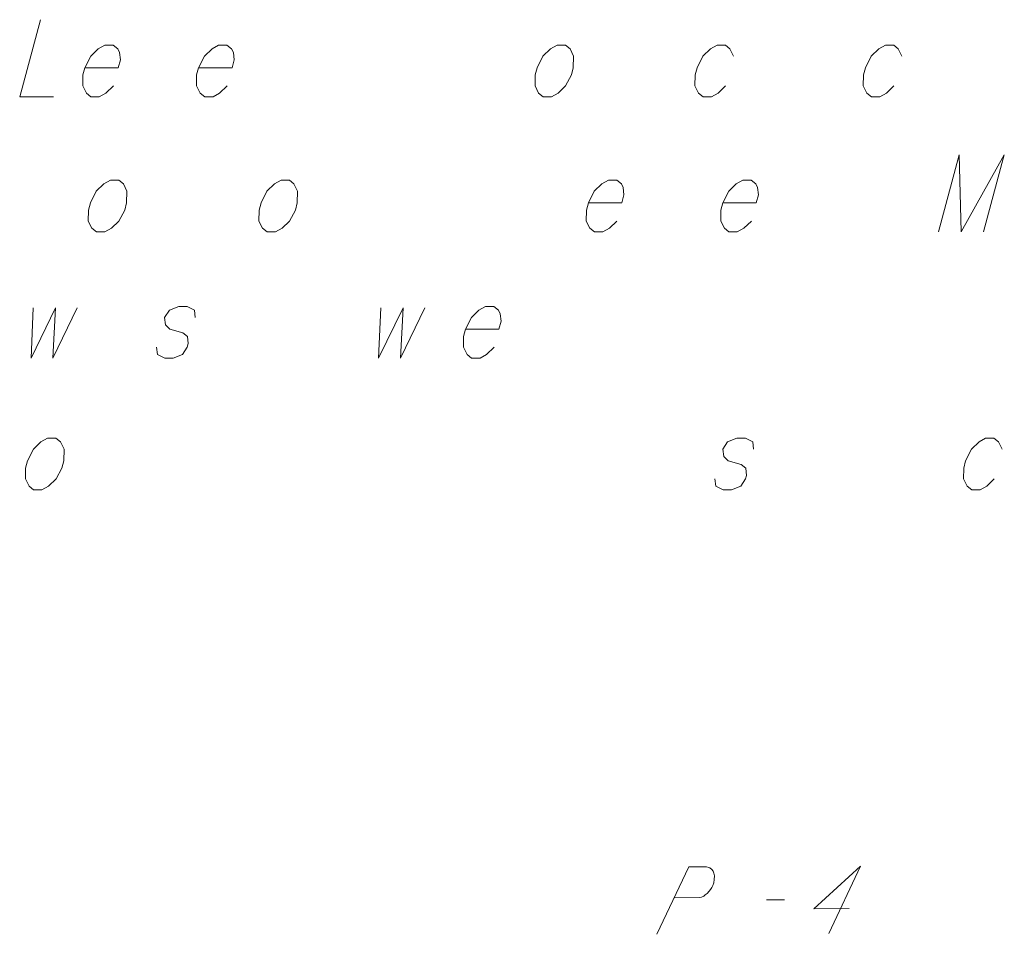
# Model space of a CAD drawing. Header units: metres. Extents: x 5555129 to 5556676, y 5635595 to 5636517.
# Tile 223 of 256: x 5556488 to 5556501, y 5635951 to 5635964. Entities that reach past the tile are written whole.
import ezdxf

# ---------------------------------------------------------------- set-up
doc = ezdxf.new("R2010")
doc.units = ezdxf.units.M
doc.header["$MEASUREMENT"] = 0
doc.linetypes.add('L_0_04', pattern=[1.5, 1, -0.5])
doc.layers.add('#przekroje', color=7, linetype='L_0_04', lineweight=18)
doc.layers.add('#RAMKA', color=7, linetype='Continuous', lineweight=18)

msp = doc.modelspace()

# ---------------------------------------------------------------- linework, layer by layer
at = {"layer": '#przekroje', "color": 7, "linetype": 'Continuous', "lineweight": 18}
msp.add_line((5556498.2872, 5635951.7834), (5556498.52491, 5635951.78443), dxfattribs=at)
at = {"layer": '#przekroje', "color": 7, "linetype": 'Continuous', "lineweight": 18, "flags": 128}
for points in [[(5556496.81902, 5635951.32349), (5556497.24418, 5635952.22535), (5556497.48189, 5635952.22638), (5556497.51317, 5635952.21938), (5556497.52786, 5635952.21241), (5556497.55541, 5635952.19122), (5556497.57192, 5635952.17008), (5556497.58108, 5635952.14178), (5556497.58826, 5635952.10632), (5556497.58626, 5635952.05677), (5556497.58062, 5635952.01422), (5556497.56569, 5635951.97867), (5556497.55274, 5635951.95027), (5556497.53421, 5635951.92185), (5556497.51757, 5635951.90057), (5556497.49347, 5635951.87212), (5556497.46575, 5635951.85069), (5556497.44547, 5635951.83643), (5556497.41406, 5635951.82212), (5556497.38461, 5635951.81496), (5556497.05298, 5635951.81351)], [(5556499.39405, 5635951.6678), (5556498.91872, 5635951.66573), (5556499.54349, 5635952.23535), (5556499.11833, 5635951.33349)]]:
    msp.add_lwpolyline(points, dxfattribs=at)
at = {"layer": '#RAMKA', "color": 7, "linetype": 'Continuous', "lineweight": 18, "flags": 128}
for points in [[(5556488.56424, 5635963.571), (5556488.28731, 5635962.5375), (5556488.74128, 5635962.5375)], [(5556489.15966, 5635962.92809), (5556489.60736, 5635962.92809), (5556489.63572, 5635963.03394), (5556489.62458, 5635963.13158), (5556489.60035, 5635963.18041), (5556489.53882, 5635963.22923), (5556489.42689, 5635963.22923), (5556489.33919, 5635963.18041), (5556489.23841, 5635963.08276), (5556489.15966, 5635962.92809), (5556489.13349, 5635962.83044), (5556489.13155, 5635962.68397), (5556489.18001, 5635962.58632), (5556489.24154, 5635962.5375), (5556489.35347, 5635962.5375), (5556489.44117, 5635962.58632), (5556489.54195, 5635962.68397)], [(5556490.68269, 5635962.92809), (5556491.13039, 5635962.92809), (5556491.15876, 5635963.03394), (5556491.14761, 5635963.13158), (5556491.12338, 5635963.18041), (5556491.06185, 5635963.22923), (5556490.94992, 5635963.22923), (5556490.86222, 5635963.18041), (5556490.76144, 5635963.08276), (5556490.68269, 5635962.92809), (5556490.65652, 5635962.83044), (5556490.65459, 5635962.68397), (5556490.70304, 5635962.58632), (5556490.76457, 5635962.5375), (5556490.8765, 5635962.5375), (5556490.9642, 5635962.58632), (5556491.06498, 5635962.68397)], [(5556495.48171, 5635963.22923), (5556495.39401, 5635963.18041), (5556495.29323, 5635963.08276), (5556495.21448, 5635962.92809), (5556495.18831, 5635962.83044), (5556495.18637, 5635962.68397), (5556495.23483, 5635962.58632), (5556495.29636, 5635962.5375), (5556495.40829, 5635962.5375), (5556495.49599, 5635962.58632), (5556495.59677, 5635962.68397), (5556495.67333, 5635962.83044), (5556495.69949, 5635962.92809), (5556495.70363, 5635963.08276), (5556495.65517, 5635963.18041), (5556495.59364, 5635963.22923), (5556495.48171, 5635963.22923)], [(5556497.84521, 5635963.08276), (5556497.79675, 5635963.18041), (5556497.73522, 5635963.22923), (5556497.62329, 5635963.22923), (5556497.53559, 5635963.18041), (5556497.43481, 5635963.08276), (5556497.35606, 5635962.92809), (5556497.32989, 5635962.83044), (5556497.32795, 5635962.68397), (5556497.37641, 5635962.58632), (5556497.43794, 5635962.5375), (5556497.54987, 5635962.5375), (5556497.63757, 5635962.58632), (5556497.73835, 5635962.68397)], [(5556500.09862, 5635963.08276), (5556500.05016, 5635963.18041), (5556499.98863, 5635963.22923), (5556499.8767, 5635963.22923), (5556499.789, 5635963.18041), (5556499.68822, 5635963.08276), (5556499.60947, 5635962.92809), (5556499.5833, 5635962.83044), (5556499.58136, 5635962.68397), (5556499.62982, 5635962.58632), (5556499.69135, 5635962.5375), (5556499.80328, 5635962.5375), (5556499.89098, 5635962.58632), (5556499.99176, 5635962.68397)], [(5556500.58928, 5635960.72853), (5556500.86621, 5635961.76202), (5556500.89402, 5635960.72853), (5556501.46941, 5635961.76202), (5556501.19249, 5635960.72853)], [(5556489.5016, 5635961.42026), (5556489.4139, 5635961.37144), (5556489.31312, 5635961.27379), (5556489.23437, 5635961.11912), (5556489.20821, 5635961.02147), (5556489.20627, 5635960.875), (5556489.25472, 5635960.77735), (5556489.31626, 5635960.72853), (5556489.42818, 5635960.72853), (5556489.51588, 5635960.77735), (5556489.61666, 5635960.875), (5556489.69322, 5635961.02147), (5556489.71938, 5635961.11912), (5556489.72352, 5635961.27379), (5556489.67507, 5635961.37144), (5556489.61353, 5635961.42026), (5556489.5016, 5635961.42026)], [(5556491.78615, 5635961.42026), (5556491.69845, 5635961.37144), (5556491.59767, 5635961.27379), (5556491.51892, 5635961.11912), (5556491.49275, 5635961.02147), (5556491.49082, 5635960.875), (5556491.53927, 5635960.77735), (5556491.6008, 5635960.72853), (5556491.71273, 5635960.72853), (5556491.80043, 5635960.77735), (5556491.90121, 5635960.875), (5556491.97777, 5635961.02147), (5556492.00393, 5635961.11912), (5556492.00807, 5635961.27379), (5556491.95961, 5635961.37144), (5556491.89808, 5635961.42026), (5556491.78615, 5635961.42026)], [(5556495.90147, 5635961.11912), (5556496.34918, 5635961.11912), (5556496.37754, 5635961.22496), (5556496.36639, 5635961.32261), (5556496.34217, 5635961.37144), (5556496.28063, 5635961.42026), (5556496.16871, 5635961.42026), (5556496.08101, 5635961.37144), (5556495.98022, 5635961.27379), (5556495.90147, 5635961.11912), (5556495.87531, 5635961.02147), (5556495.87337, 5635960.875), (5556495.92182, 5635960.77735), (5556495.98336, 5635960.72853), (5556496.09528, 5635960.72853), (5556496.18298, 5635960.77735), (5556496.28377, 5635960.875)], [(5556497.70101, 5635961.11912), (5556498.14871, 5635961.11912), (5556498.17707, 5635961.22496), (5556498.16593, 5635961.32261), (5556498.1417, 5635961.37144), (5556498.08017, 5635961.42026), (5556497.96824, 5635961.42026), (5556497.88054, 5635961.37144), (5556497.77976, 5635961.27379), (5556497.70101, 5635961.11912), (5556497.67484, 5635961.02147), (5556497.6729, 5635960.875), (5556497.72136, 5635960.77735), (5556497.78289, 5635960.72853), (5556497.89482, 5635960.72853), (5556497.98252, 5635960.77735), (5556498.0833, 5635960.875)], [(5556490.63793, 5635959.58306), (5556490.62679, 5635959.68071), (5556490.52795, 5635959.72953), (5556490.41602, 5635959.72953), (5556490.29101, 5635959.68071), (5556490.22754, 5635959.58306), (5556490.23868, 5635959.48541), (5556490.29802, 5635959.42839), (5556490.47148, 5635959.37956), (5556490.53302, 5635959.33074), (5556490.54416, 5635959.23309), (5556490.53108, 5635959.18427), (5556490.46761, 5635959.08662), (5556490.3426, 5635959.0378), (5556490.23067, 5635959.0378), (5556490.13183, 5635959.08662), (5556490.12068, 5635959.18427)], [(5556494.25649, 5635959.42839), (5556494.70419, 5635959.42839), (5556494.73255, 5635959.53423), (5556494.72141, 5635959.63188), (5556494.69718, 5635959.68071), (5556494.63565, 5635959.72953), (5556494.52372, 5635959.72953), (5556494.43602, 5635959.68071), (5556494.33524, 5635959.58306), (5556494.25649, 5635959.42839), (5556494.23032, 5635959.33074), (5556494.22838, 5635959.18427), (5556494.27684, 5635959.08662), (5556494.33837, 5635959.0378), (5556494.4503, 5635959.0378), (5556494.538, 5635959.08662), (5556494.63878, 5635959.18427)], [(5556488.46837, 5635959.71351), (5556488.43915, 5635959.0378), (5556488.76607, 5635959.71351), (5556488.73078, 5635959.0378), (5556489.0576, 5635959.71351)], [(5556493.12201, 5635959.71351), (5556493.09279, 5635959.0378), (5556493.41971, 5635959.71351), (5556493.38442, 5635959.0378), (5556493.71124, 5635959.71351)], [(5556488.6592, 5635957.9658), (5556488.5715, 5635957.91698), (5556488.47072, 5635957.81933), (5556488.39197, 5635957.66466), (5556488.36581, 5635957.56702), (5556488.36387, 5635957.42054), (5556488.41232, 5635957.3229), (5556488.47386, 5635957.27407), (5556488.58578, 5635957.27407), (5556488.67348, 5635957.3229), (5556488.77426, 5635957.42054), (5556488.85082, 5635957.56702), (5556488.87698, 5635957.66466), (5556488.88112, 5635957.81933), (5556488.83267, 5635957.91698), (5556488.77113, 5635957.9658), (5556488.6592, 5635957.9658)], [(5556498.11234, 5635957.81933), (5556498.1012, 5635957.91698), (5556498.00236, 5635957.9658), (5556497.89043, 5635957.9658), (5556497.76542, 5635957.91698), (5556497.70195, 5635957.81933), (5556497.71309, 5635957.72169), (5556497.77243, 5635957.66466), (5556497.94589, 5635957.61584), (5556498.00743, 5635957.56702), (5556498.01857, 5635957.46937), (5556498.00549, 5635957.42054), (5556497.94202, 5635957.3229), (5556497.81701, 5635957.27407), (5556497.70508, 5635957.27407), (5556497.60624, 5635957.3229), (5556497.59509, 5635957.42054)], [(5556501.44118, 5635957.81933), (5556501.39272, 5635957.91698), (5556501.33119, 5635957.9658), (5556501.21926, 5635957.9658), (5556501.13156, 5635957.91698), (5556501.03078, 5635957.81933), (5556500.95203, 5635957.66466), (5556500.92586, 5635957.56702), (5556500.92393, 5635957.42054), (5556500.97238, 5635957.3229), (5556501.03391, 5635957.27407), (5556501.14584, 5635957.27407), (5556501.23354, 5635957.3229), (5556501.33432, 5635957.42054)]]:
    msp.add_lwpolyline(points, dxfattribs=at)

doc.saveas('drawing.dxf')
